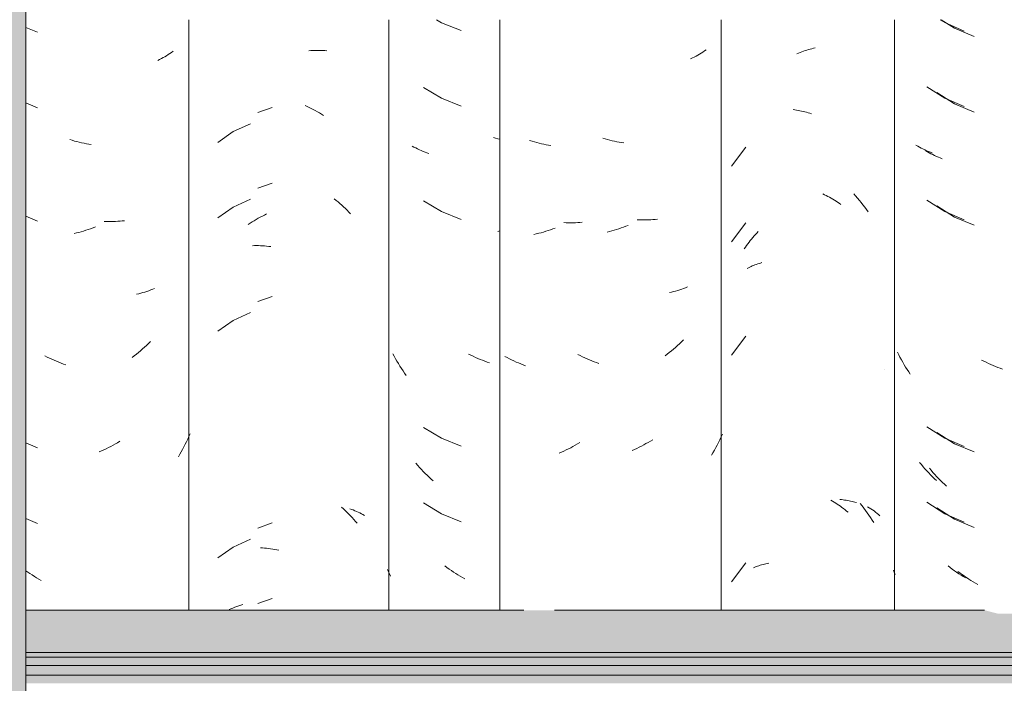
# Model space of a CAD drawing. Header units: metres. Extents: x -28.2 to 13.6, y -1.6 to 5.9.
# Tile 26 of 159: x -19.7 to -19.307, y 3.249 to 3.514. Entities that reach past the tile are written whole.
import ezdxf

# ---------------------------------------------------------------- set-up
doc = ezdxf.new("R2010")
doc.units = ezdxf.units.M
doc.layers.add('A-GLAZ-CWMG', color=7, linetype='Continuous', lineweight=5)
doc.layers.add('A-ROOF', color=7, linetype='Continuous', lineweight=5)

# ---------------------------------------------------------------- blocks, each defined once
blk = doc.blocks.new('FP_92-D')
at = {"layer": 'A-GLAZ-CWMG', "color": 9, "true_color": 0xc0c0c0}
for p, q in [((-19.53388, 3.51402), (-19.53183, 3.51278)), ((-19.53183, 3.51278), (-19.52398, 3.50964)), ((-19.53906, 3.487), (-19.53183, 3.48264)), ((-19.53183, 3.48264), (-19.52398, 3.4795)), ((-19.54282, 3.46321), (-19.54352, 3.46359)), ((-19.51022, 3.46677), (-19.51105, 3.46702)), ((-19.5094, 3.46654), (-19.51022, 3.46677)), ((-19.50857, 3.46633), (-19.5094, 3.46654)), ((-19.54211, 3.46284), (-19.54282, 3.46321)), ((-19.54139, 3.46248), (-19.54211, 3.46284)), ((-19.54066, 3.46213), (-19.54139, 3.46248)), ((-19.53991, 3.4618), (-19.54066, 3.46213)), ((-19.53916, 3.46148), (-19.53991, 3.4618)), ((-19.53839, 3.46118), (-19.53916, 3.46148)), ((-19.53762, 3.46089), (-19.53839, 3.46118)), ((-19.53684, 3.46061), (-19.53762, 3.46089)), ((-19.53906, 3.44179), (-19.53183, 3.43742)), ((-19.53183, 3.43742), (-19.52398, 3.43428)), ((-19.50857, 3.42975), (-19.50934, 3.42956)), ((-19.55069, 3.37974), (-19.55123, 3.38074)), ((-19.55014, 3.37875), (-19.55069, 3.37974)), ((-19.54957, 3.37776), (-19.55014, 3.37875)), ((-19.54899, 3.37679), (-19.54957, 3.37776)), ((-19.52009, 3.38014), (-19.52101, 3.38059)), ((-19.51917, 3.3797), (-19.52009, 3.38014)), ((-19.51825, 3.37928), (-19.51917, 3.3797)), ((-19.51732, 3.37887), (-19.51825, 3.37928)), ((-19.51639, 3.37848), (-19.51732, 3.37887)), ((-19.51546, 3.37811), (-19.51639, 3.37848)), ((-19.51452, 3.37776), (-19.51546, 3.37811)), ((-19.51359, 3.37742), (-19.51452, 3.37776)), ((-19.51265, 3.3771), (-19.51359, 3.37742)), ((-19.5484, 3.37583), (-19.54899, 3.37679)), ((-19.54779, 3.37488), (-19.5484, 3.37583)), ((-19.54717, 3.37394), (-19.54779, 3.37488)), ((-19.54654, 3.37301), (-19.54717, 3.37394)), ((-19.54589, 3.37209), (-19.54654, 3.37301)), ((-19.53906, 3.35136), (-19.53183, 3.347)), ((-19.53183, 3.347), (-19.52398, 3.34385)), ((-19.54132, 3.33619), (-19.54204, 3.33702)), ((-19.54058, 3.33536), (-19.54132, 3.33619)), ((-19.53984, 3.33455), (-19.54058, 3.33536)), ((-19.53908, 3.33376), (-19.53984, 3.33455)), ((-19.53832, 3.33298), (-19.53908, 3.33376)), ((-19.53754, 3.33221), (-19.53832, 3.33298)), ((-19.53676, 3.33145), (-19.53754, 3.33221)), ((-19.53596, 3.33071), (-19.53676, 3.33145)), ((-19.53516, 3.32999), (-19.53596, 3.33071)), ((-19.53906, 3.32122), (-19.53183, 3.31685)), ((-19.53183, 3.31685), (-19.52398, 3.31371)), ((-19.55293, 3.29372), (-19.55332, 3.29457)), ((-19.52964, 3.29542), (-19.53049, 3.29605)), ((-19.52877, 3.29481), (-19.52964, 3.29542)), ((-19.5279, 3.29421), (-19.52877, 3.29481)), ((-19.55253, 3.29288), (-19.55293, 3.29372)), ((-19.55212, 3.29204), (-19.55253, 3.29288)), ((-19.52703, 3.29363), (-19.5279, 3.29421)), ((-19.52614, 3.29307), (-19.52703, 3.29363)), ((-19.52525, 3.29252), (-19.52614, 3.29307)), ((-19.52436, 3.29199), (-19.52525, 3.29252)), ((-19.52346, 3.29147), (-19.52436, 3.29199)), ((-19.52256, 3.29097), (-19.52346, 3.29147))]:
    blk.add_line(p, q, dxfattribs=at)
blk = doc.blocks.new('FP_93-D')
at = {"layer": 'A-GLAZ-CWMG', "color": 9, "true_color": 0xc0c0c0}
for p, q in [((-19.58475, 3.50159), (-19.58392, 3.50166)), ((-19.58392, 3.50166), (-19.5831, 3.50171)), ((-19.5831, 3.50171), (-19.58229, 3.50175)), ((-19.58229, 3.50175), (-19.58148, 3.50177)), ((-19.58148, 3.50177), (-19.58067, 3.50178)), ((-19.58067, 3.50178), (-19.57987, 3.50177)), ((-19.57987, 3.50177), (-19.57908, 3.50174)), ((-19.57908, 3.50174), (-19.57829, 3.5017)), ((-19.57829, 3.5017), (-19.5775, 3.50164)), ((-19.58625, 3.4798), (-19.58542, 3.47942)), ((-19.58542, 3.47942), (-19.58459, 3.47902)), ((-19.58459, 3.47902), (-19.58377, 3.47861)), ((-19.58377, 3.47861), (-19.58296, 3.47818)), ((-19.58296, 3.47818), (-19.58214, 3.47773)), ((-19.58214, 3.47773), (-19.58133, 3.47727)), ((-19.58133, 3.47727), (-19.58053, 3.47679)), ((-19.58053, 3.47679), (-19.57973, 3.4763)), ((-19.57973, 3.4763), (-19.57893, 3.4758)), ((-19.60806, 3.47251), (-19.61489, 3.46935)), ((-19.61489, 3.46935), (-19.62107, 3.46506)), ((-19.60806, 3.44237), (-19.61489, 3.43921)), ((-19.57458, 3.44253), (-19.57382, 3.44192)), ((-19.57382, 3.44192), (-19.57308, 3.4413)), ((-19.57308, 3.4413), (-19.57234, 3.44067)), ((-19.57234, 3.44067), (-19.57161, 3.44002)), ((-19.57161, 3.44002), (-19.57088, 3.43935)), ((-19.61489, 3.43921), (-19.62107, 3.43491)), ((-19.60327, 3.43566), (-19.60245, 3.43608)), ((-19.60245, 3.43608), (-19.60163, 3.43649)), ((-19.57088, 3.43935), (-19.57017, 3.43868)), ((-19.57017, 3.43868), (-19.56946, 3.43799)), ((-19.56946, 3.43799), (-19.56877, 3.43728)), ((-19.56877, 3.43728), (-19.56808, 3.43657)), ((-19.60888, 3.43226), (-19.60809, 3.43279)), ((-19.60809, 3.43279), (-19.6073, 3.4333)), ((-19.6073, 3.4333), (-19.60651, 3.43381)), ((-19.60651, 3.43381), (-19.6057, 3.43429)), ((-19.6057, 3.43429), (-19.6049, 3.43476)), ((-19.6049, 3.43476), (-19.60409, 3.43522)), ((-19.60409, 3.43522), (-19.60327, 3.43566)), ((-19.60722, 3.42384), (-19.60643, 3.42386)), ((-19.60643, 3.42386), (-19.60562, 3.42387)), ((-19.60562, 3.42387), (-19.60482, 3.42386)), ((-19.60482, 3.42386), (-19.60401, 3.42383)), ((-19.60401, 3.42383), (-19.60319, 3.42379)), ((-19.60319, 3.42379), (-19.60237, 3.42374)), ((-19.60237, 3.42374), (-19.60155, 3.42367)), ((-19.60155, 3.42367), (-19.60072, 3.42358)), ((-19.60072, 3.42358), (-19.59989, 3.42347)), ((-19.60806, 3.39715), (-19.61489, 3.39399)), ((-19.61489, 3.39399), (-19.62107, 3.3897)), ((-19.57167, 3.3195), (-19.57094, 3.31884)), ((-19.57094, 3.31884), (-19.57023, 3.31816)), ((-19.57023, 3.31816), (-19.56952, 3.31747)), ((-19.56835, 3.31888), (-19.56767, 3.31864)), ((-19.56767, 3.31864), (-19.567, 3.31838)), ((-19.567, 3.31838), (-19.56634, 3.31811)), ((-19.56634, 3.31811), (-19.56569, 3.31782)), ((-19.56952, 3.31747), (-19.56882, 3.31677)), ((-19.56882, 3.31677), (-19.56814, 3.31606)), ((-19.56814, 3.31606), (-19.56746, 3.31533)), ((-19.56746, 3.31533), (-19.56679, 3.31459)), ((-19.56679, 3.31459), (-19.56613, 3.31383)), ((-19.56569, 3.31782), (-19.56504, 3.31752)), ((-19.56504, 3.31752), (-19.56441, 3.31721)), ((-19.56441, 3.31721), (-19.56379, 3.31689)), ((-19.56379, 3.31689), (-19.56318, 3.31656)), ((-19.56318, 3.31656), (-19.56259, 3.31621)), ((-19.56613, 3.31383), (-19.56548, 3.31306)), ((-19.60806, 3.30673), (-19.61489, 3.30356)), ((-19.61489, 3.30356), (-19.62107, 3.29927)), ((-19.60407, 3.30327), (-19.60326, 3.30323)), ((-19.60326, 3.30323), (-19.60244, 3.30317)), ((-19.60244, 3.30317), (-19.60162, 3.3031)), ((-19.60162, 3.3031), (-19.60079, 3.30302)), ((-19.60079, 3.30302), (-19.59996, 3.30291)), ((-19.59996, 3.30291), (-19.59913, 3.30279)), ((-19.59913, 3.30279), (-19.5983, 3.30266)), ((-19.5983, 3.30266), (-19.59746, 3.30251)), ((-19.59746, 3.30251), (-19.59663, 3.30234))]:
    blk.add_line(p, q, dxfattribs=at)
blk = doc.blocks.new('Rectangular Mullion - Telha Fibrocimento - Ondulada-V85-D')
at = {"layer": 'A-GLAZ-CWMG'}
for p, q in [((-19.55281, 3.51402), (-19.55281, 3.27839)), ((-19.50857, 3.51402), (-19.50857, 3.27839))]:
    blk.add_line(p, q, dxfattribs=at)
for name in ['FP_93-D', 'FP_92-D']:
    blk.add_blockref(name, (0, 0), dxfattribs=at)
blk = doc.blocks.new('FP_100-D')
at = {"layer": 'A-GLAZ-CWMG', "color": 9, "true_color": 0xc0c0c0}
for p, q in [((-19.59936, 3.47898), (-19.60511, 3.47696)), ((-19.59936, 3.44883), (-19.60511, 3.44682)), ((-19.59936, 3.40362), (-19.60511, 3.4016)), ((-19.59936, 3.31319), (-19.60511, 3.31117)), ((-19.59936, 3.28305), (-19.60511, 3.28103)), ((-19.61652, 3.27863), (-19.61578, 3.27896)), ((-19.61578, 3.27896), (-19.61502, 3.27927)), ((-19.61502, 3.27927), (-19.61426, 3.27957)), ((-19.61426, 3.27957), (-19.61348, 3.27985)), ((-19.61348, 3.27985), (-19.61269, 3.28012)), ((-19.61269, 3.28012), (-19.6119, 3.28038)), ((-19.6119, 3.28038), (-19.61109, 3.28061))]:
    blk.add_line(p, q, dxfattribs=at)
blk = doc.blocks.new('FP_101-D')
at = {"layer": 'A-GLAZ-CWMG', "color": 9, "true_color": 0xc0c0c0}
for p, q in [((-19.69754, 3.51092), (-19.69293, 3.50898)), ((-19.64284, 3.49887), (-19.64355, 3.49849)), ((-19.64215, 3.49926), (-19.64284, 3.49887)), ((-19.64146, 3.49966), (-19.64215, 3.49926)), ((-19.64079, 3.50007), (-19.64146, 3.49966)), ((-19.64013, 3.5005), (-19.64079, 3.50007)), ((-19.63949, 3.50094), (-19.64013, 3.5005)), ((-19.63885, 3.50139), (-19.63949, 3.50094)), ((-19.64426, 3.49813), (-19.64499, 3.49778)), ((-19.64355, 3.49849), (-19.64426, 3.49813)), ((-19.69754, 3.48078), (-19.69293, 3.47884)), ((-19.67909, 3.46588), (-19.68004, 3.46617)), ((-19.67815, 3.46561), (-19.67909, 3.46588)), ((-19.67721, 3.46536), (-19.67815, 3.46561)), ((-19.67627, 3.46512), (-19.67721, 3.46536)), ((-19.67533, 3.4649), (-19.67627, 3.46512)), ((-19.67439, 3.4647), (-19.67533, 3.4649)), ((-19.67345, 3.46452), (-19.67439, 3.4647)), ((-19.67251, 3.46435), (-19.67345, 3.46452)), ((-19.67157, 3.4642), (-19.67251, 3.46435)), ((-19.69754, 3.43556), (-19.69293, 3.43362)), ((-19.66543, 3.4335), (-19.66635, 3.43353)), ((-19.66451, 3.43347), (-19.66543, 3.4335)), ((-19.6636, 3.43347), (-19.66451, 3.43347)), ((-19.66269, 3.43348), (-19.6636, 3.43347)), ((-19.66179, 3.43351), (-19.66269, 3.43348)), ((-19.66089, 3.43356), (-19.66179, 3.43351)), ((-19.66, 3.43362), (-19.66089, 3.43356)), ((-19.65912, 3.4337), (-19.66, 3.43362)), ((-19.65824, 3.43379), (-19.65912, 3.4337)), ((-19.67738, 3.42891), (-19.67833, 3.42869)), ((-19.67644, 3.42915), (-19.67738, 3.42891)), ((-19.6755, 3.42941), (-19.67644, 3.42915)), ((-19.67456, 3.42968), (-19.6755, 3.42941)), ((-19.67362, 3.42997), (-19.67456, 3.42968)), ((-19.67268, 3.43028), (-19.67362, 3.42997)), ((-19.67174, 3.43061), (-19.67268, 3.43028)), ((-19.6708, 3.43095), (-19.67174, 3.43061)), ((-19.66987, 3.43131), (-19.6708, 3.43095)), ((-19.65259, 3.40467), (-19.65342, 3.40447)), ((-19.65177, 3.40488), (-19.65259, 3.40467)), ((-19.65095, 3.40511), (-19.65177, 3.40488)), ((-19.65015, 3.40535), (-19.65095, 3.40511)), ((-19.64935, 3.40561), (-19.65015, 3.40535)), ((-19.64856, 3.40588), (-19.64935, 3.40561)), ((-19.64778, 3.40617), (-19.64856, 3.40588)), ((-19.64701, 3.40647), (-19.64778, 3.40617)), ((-19.64626, 3.40678), (-19.64701, 3.40647)), ((-19.64864, 3.38483), (-19.64943, 3.38408)), ((-19.64786, 3.38559), (-19.64864, 3.38483)), ((-19.65267, 3.38123), (-19.65351, 3.38055)), ((-19.65185, 3.38192), (-19.65267, 3.38123)), ((-19.65103, 3.38262), (-19.65185, 3.38192)), ((-19.65023, 3.38334), (-19.65103, 3.38262)), ((-19.64943, 3.38408), (-19.65023, 3.38334)), ((-19.68906, 3.37942), (-19.68997, 3.37989)), ((-19.68814, 3.37896), (-19.68906, 3.37942)), ((-19.68722, 3.37853), (-19.68814, 3.37896)), ((-19.6863, 3.37811), (-19.68722, 3.37853)), ((-19.68537, 3.37771), (-19.6863, 3.37811)), ((-19.68444, 3.37732), (-19.68537, 3.37771)), ((-19.6835, 3.37695), (-19.68444, 3.37732)), ((-19.65435, 3.37989), (-19.65519, 3.37925)), ((-19.65351, 3.38055), (-19.65435, 3.37989)), ((-19.68257, 3.3766), (-19.6835, 3.37695)), ((-19.68163, 3.37627), (-19.68257, 3.3766)), ((-19.66009, 3.34578), (-19.66098, 3.34524)), ((-19.63351, 3.34563), (-19.63401, 3.3446)), ((-19.63302, 3.34667), (-19.63351, 3.34563)), ((-19.63255, 3.34771), (-19.63302, 3.34667)), ((-19.63209, 3.34877), (-19.63255, 3.34771)), ((-19.69754, 3.34513), (-19.69293, 3.34319)), ((-19.66736, 3.34194), (-19.66829, 3.34153)), ((-19.66644, 3.34236), (-19.66736, 3.34194)), ((-19.66552, 3.3428), (-19.66644, 3.34236)), ((-19.6646, 3.34325), (-19.66552, 3.3428)), ((-19.66369, 3.34373), (-19.6646, 3.34325)), ((-19.66278, 3.34422), (-19.66369, 3.34373)), ((-19.66188, 3.34472), (-19.66278, 3.34422)), ((-19.66098, 3.34524), (-19.66188, 3.34472)), ((-19.63505, 3.34258), (-19.6356, 3.34158)), ((-19.63452, 3.34358), (-19.63505, 3.34258)), ((-19.63401, 3.3446), (-19.63452, 3.34358)), ((-19.63616, 3.34059), (-19.63673, 3.33961)), ((-19.6356, 3.34158), (-19.63616, 3.34059)), ((-19.69754, 3.31499), (-19.69293, 3.31305)), ((-19.69683, 3.29362), (-19.69754, 3.29413)), ((-19.69596, 3.29303), (-19.69683, 3.29362)), ((-19.69508, 3.29245), (-19.69596, 3.29303)), ((-19.6942, 3.29188), (-19.69508, 3.29245)), ((-19.69331, 3.29134), (-19.6942, 3.29188)), ((-19.69241, 3.29081), (-19.69331, 3.29134)), ((-19.69151, 3.29029), (-19.69241, 3.29081))]:
    blk.add_line(p, q, dxfattribs=at)
blk = doc.blocks.new('FP_110-D')
at = {"layer": 'A-GLAZ-CWMG', "color": 9, "true_color": 0xc0c0c0}
for p, q in [((-19.33256, 3.51402), (-19.3272, 3.51062)), ((-19.3272, 3.51062), (-19.31941, 3.50733)), ((-19.33433, 3.48499), (-19.3272, 3.48048)), ((-19.3272, 3.48048), (-19.31941, 3.47718)), ((-19.33803, 3.46128), (-19.33872, 3.46168)), ((-19.33733, 3.46089), (-19.33803, 3.46128)), ((-19.33662, 3.46052), (-19.33733, 3.46089)), ((-19.3359, 3.46016), (-19.33662, 3.46052)), ((-19.33517, 3.45981), (-19.3359, 3.46016)), ((-19.33443, 3.45947), (-19.33517, 3.45981)), ((-19.33368, 3.45915), (-19.33443, 3.45947)), ((-19.33291, 3.45885), (-19.33368, 3.45915)), ((-19.33214, 3.45855), (-19.33291, 3.45885)), ((-19.33433, 3.43978), (-19.3272, 3.43526)), ((-19.3272, 3.43526), (-19.31941, 3.43197)), ((-19.31554, 3.37775), (-19.31645, 3.37822)), ((-19.31463, 3.3773), (-19.31554, 3.37775)), ((-19.31371, 3.37686), (-19.31463, 3.3773)), ((-19.31278, 3.37643), (-19.31371, 3.37686)), ((-19.31185, 3.37603), (-19.31278, 3.37643)), ((-19.31093, 3.37564), (-19.31185, 3.37603)), ((-19.30999, 3.37527), (-19.31093, 3.37564)), ((-19.30906, 3.37491), (-19.30999, 3.37527)), ((-19.30812, 3.37458), (-19.30906, 3.37491)), ((-19.33433, 3.34935), (-19.3272, 3.34484)), ((-19.3272, 3.34484), (-19.31941, 3.34154)), ((-19.33655, 3.33422), (-19.33726, 3.33507)), ((-19.33583, 3.33339), (-19.33655, 3.33422)), ((-19.3351, 3.33256), (-19.33583, 3.33339)), ((-19.33436, 3.33175), (-19.3351, 3.33256)), ((-19.3336, 3.33095), (-19.33436, 3.33175)), ((-19.33284, 3.33017), (-19.3336, 3.33095)), ((-19.33206, 3.3294), (-19.33284, 3.33017)), ((-19.33128, 3.32864), (-19.33206, 3.3294)), ((-19.33049, 3.3279), (-19.33128, 3.32864)), ((-19.33433, 3.31921), (-19.3272, 3.31469)), ((-19.3272, 3.31469), (-19.31941, 3.3114)), ((-19.32502, 3.29322), (-19.32587, 3.29386)), ((-19.32417, 3.29259), (-19.32502, 3.29322)), ((-19.3233, 3.29198), (-19.32417, 3.29259)), ((-19.32243, 3.29138), (-19.3233, 3.29198)), ((-19.32156, 3.2908), (-19.32243, 3.29138)), ((-19.32068, 3.29023), (-19.32156, 3.2908)), ((-19.31979, 3.28968), (-19.32068, 3.29023)), ((-19.31889, 3.28915), (-19.31979, 3.28968)), ((-19.31799, 3.28864), (-19.31889, 3.28915))]:
    blk.add_line(p, q, dxfattribs=at)
blk = doc.blocks.new('FP_111-D')
at = {"layer": 'A-GLAZ-CWMG', "color": 9, "true_color": 0xc0c0c0}
for p, q in [((-19.36741, 3.44453), (-19.36665, 3.44367)), ((-19.36665, 3.44367), (-19.36591, 3.44281)), ((-19.36591, 3.44281), (-19.36517, 3.44193)), ((-19.36517, 3.44193), (-19.36445, 3.44104)), ((-19.36445, 3.44104), (-19.36373, 3.44013)), ((-19.36373, 3.44013), (-19.36303, 3.43921)), ((-19.36303, 3.43921), (-19.36235, 3.43828)), ((-19.36235, 3.43828), (-19.36167, 3.43734)), ((-19.36482, 3.32093), (-19.3641, 3.32003)), ((-19.3641, 3.32003), (-19.3634, 3.31912)), ((-19.3634, 3.31912), (-19.3627, 3.3182)), ((-19.3627, 3.3182), (-19.36202, 3.31726)), ((-19.36191, 3.3197), (-19.36124, 3.31929)), ((-19.36124, 3.31929), (-19.36059, 3.31886)), ((-19.36059, 3.31886), (-19.35995, 3.31842)), ((-19.35995, 3.31842), (-19.35932, 3.31798)), ((-19.36202, 3.31726), (-19.36135, 3.31631)), ((-19.36135, 3.31631), (-19.36069, 3.31535)), ((-19.36069, 3.31535), (-19.36005, 3.31437)), ((-19.36005, 3.31437), (-19.35942, 3.31339)), ((-19.35932, 3.31798), (-19.3587, 3.31751)), ((-19.3587, 3.31751), (-19.3581, 3.31704)), ((-19.3581, 3.31704), (-19.35752, 3.31656)), ((-19.35752, 3.31656), (-19.35695, 3.31607))]:
    blk.add_line(p, q, dxfattribs=at)
blk = doc.blocks.new('FP_112-D')
at = {"layer": 'A-GLAZ-CWMG', "color": 9, "true_color": 0xc0c0c0}
for p, q in [((-19.49572, 3.46554), (-19.49667, 3.46584)), ((-19.49478, 3.46526), (-19.49572, 3.46554)), ((-19.49384, 3.465), (-19.49478, 3.46526)), ((-19.4929, 3.46475), (-19.49384, 3.465)), ((-19.49196, 3.46453), (-19.4929, 3.46475)), ((-19.49102, 3.46431), (-19.49196, 3.46453)), ((-19.49008, 3.46412), (-19.49102, 3.46431)), ((-19.48914, 3.46394), (-19.49008, 3.46412)), ((-19.4882, 3.46379), (-19.48914, 3.46394)), ((-19.48204, 3.43302), (-19.48297, 3.43307)), ((-19.48113, 3.43299), (-19.48204, 3.43302)), ((-19.48021, 3.43298), (-19.48113, 3.43299)), ((-19.4793, 3.43298), (-19.48021, 3.43298)), ((-19.4784, 3.433), (-19.4793, 3.43298)), ((-19.4775, 3.43304), (-19.4784, 3.433)), ((-19.4766, 3.43309), (-19.4775, 3.43304)), ((-19.47572, 3.43316), (-19.4766, 3.43309)), ((-19.49401, 3.42855), (-19.49496, 3.42834)), ((-19.49307, 3.42878), (-19.49401, 3.42855)), ((-19.49213, 3.42903), (-19.49307, 3.42878)), ((-19.49119, 3.42929), (-19.49213, 3.42903)), ((-19.49025, 3.42958), (-19.49119, 3.42929)), ((-19.48931, 3.42988), (-19.49025, 3.42958)), ((-19.48837, 3.43019), (-19.48931, 3.42988)), ((-19.48743, 3.43053), (-19.48837, 3.43019)), ((-19.4865, 3.43088), (-19.48743, 3.43053)), ((-19.50567, 3.37918), (-19.50658, 3.37966)), ((-19.50476, 3.37872), (-19.50567, 3.37918)), ((-19.50384, 3.37827), (-19.50476, 3.37872)), ((-19.50292, 3.37784), (-19.50384, 3.37827)), ((-19.50199, 3.37743), (-19.50292, 3.37784)), ((-19.50106, 3.37704), (-19.50199, 3.37743)), ((-19.50013, 3.37666), (-19.50106, 3.37704)), ((-19.4992, 3.3763), (-19.50013, 3.37666)), ((-19.49826, 3.37595), (-19.4992, 3.3763)), ((-19.48306, 3.34189), (-19.48398, 3.34148)), ((-19.48213, 3.34232), (-19.48306, 3.34189)), ((-19.48122, 3.34277), (-19.48213, 3.34232)), ((-19.4803, 3.34323), (-19.48122, 3.34277)), ((-19.47939, 3.34372), (-19.4803, 3.34323)), ((-19.47849, 3.34421), (-19.47939, 3.34372)), ((-19.47759, 3.34473), (-19.47849, 3.34421)), ((-19.47669, 3.34526), (-19.47759, 3.34473)), ((-19.48398, 3.34148), (-19.48491, 3.34108))]:
    blk.add_line(p, q, dxfattribs=at)
blk = doc.blocks.new('Rectangular Mullion - Telha Fibrocimento - Ondulada-V99-D')
at = {"layer": 'A-GLAZ-CWMG'}
blk.add_line((-19.63257, 3.51402), (-19.63257, 3.27839), dxfattribs=at)
for name in ['FP_111-D', 'FP_100-D', 'FP_101-D', 'FP_110-D', 'FP_112-D']:
    blk.add_blockref(name, (0, 0), dxfattribs=at)
blk = doc.blocks.new('FP_117-D')
at = {"layer": 'A-GLAZ-CWMG', "color": 9, "true_color": 0xc0c0c0}
for p, q in [((-19.33299, 3.51402), (-19.33114, 3.51283)), ((-19.33114, 3.51283), (-19.32338, 3.50947)), ((-19.33824, 3.48725), (-19.33114, 3.48268)), ((-19.33114, 3.48268), (-19.32338, 3.47933)), ((-19.34191, 3.46357), (-19.34259, 3.46397)), ((-19.34122, 3.46318), (-19.34191, 3.46357)), ((-19.34052, 3.4628), (-19.34122, 3.46318)), ((-19.3398, 3.46243), (-19.34052, 3.4628)), ((-19.33907, 3.46208), (-19.3398, 3.46243)), ((-19.33834, 3.46174), (-19.33907, 3.46208)), ((-19.33759, 3.46141), (-19.33834, 3.46174)), ((-19.33683, 3.4611), (-19.33759, 3.46141)), ((-19.33606, 3.4608), (-19.33683, 3.4611)), ((-19.33824, 3.44204), (-19.33114, 3.43747)), ((-19.33114, 3.43747), (-19.32338, 3.43412)), ((-19.3495, 3.38035), (-19.35001, 3.38137)), ((-19.34897, 3.37933), (-19.3495, 3.38035)), ((-19.34843, 3.37833), (-19.34897, 3.37933)), ((-19.34787, 3.37734), (-19.34843, 3.37833)), ((-19.3473, 3.37636), (-19.34787, 3.37734)), ((-19.34672, 3.37539), (-19.3473, 3.37636)), ((-19.34612, 3.37443), (-19.34672, 3.37539)), ((-19.34551, 3.37348), (-19.34612, 3.37443)), ((-19.34489, 3.37255), (-19.34551, 3.37348)), ((-19.33824, 3.35161), (-19.33114, 3.34704)), ((-19.33114, 3.34704), (-19.32338, 3.34369)), ((-19.34045, 3.3365), (-19.34115, 3.33736)), ((-19.33973, 3.33566), (-19.34045, 3.3365)), ((-19.339, 3.33483), (-19.33973, 3.33566)), ((-19.33826, 3.33401), (-19.339, 3.33483)), ((-19.33752, 3.3332), (-19.33826, 3.33401)), ((-19.33676, 3.33241), (-19.33752, 3.3332)), ((-19.33599, 3.33164), (-19.33676, 3.33241)), ((-19.33521, 3.33087), (-19.33599, 3.33164)), ((-19.33442, 3.33013), (-19.33521, 3.33087)), ((-19.33824, 3.32147), (-19.33114, 3.3169)), ((-19.33114, 3.3169), (-19.32338, 3.31355)), ((-19.32898, 3.2954), (-19.32982, 3.29605)), ((-19.32812, 3.29477), (-19.32898, 3.2954)), ((-19.32726, 3.29415), (-19.32812, 3.29477)), ((-19.35124, 3.29353), (-19.35161, 3.29438)), ((-19.35085, 3.29269), (-19.35124, 3.29353)), ((-19.3264, 3.29355), (-19.32726, 3.29415)), ((-19.32552, 3.29296), (-19.3264, 3.29355)), ((-19.32464, 3.29239), (-19.32552, 3.29296)), ((-19.32375, 3.29184), (-19.32464, 3.29239)), ((-19.32286, 3.2913), (-19.32375, 3.29184))]:
    blk.add_line(p, q, dxfattribs=at)
blk = doc.blocks.new('FP_118-D')
at = {"layer": 'A-GLAZ-CWMG', "color": 9, "true_color": 0xc0c0c0}
for p, q in [((-19.38344, 3.5026), (-19.38277, 3.50274)), ((-19.39014, 3.50043), (-19.38947, 3.50071)), ((-19.38947, 3.50071), (-19.3888, 3.50097)), ((-19.3888, 3.50097), (-19.38813, 3.50122)), ((-19.38813, 3.50122), (-19.38746, 3.50145)), ((-19.38746, 3.50145), (-19.38679, 3.50167)), ((-19.38679, 3.50167), (-19.38612, 3.50188)), ((-19.38612, 3.50188), (-19.38545, 3.50208)), ((-19.38545, 3.50208), (-19.38478, 3.50227)), ((-19.38478, 3.50227), (-19.38411, 3.50244)), ((-19.38411, 3.50244), (-19.38344, 3.5026)), ((-19.39161, 3.47815), (-19.39095, 3.47806)), ((-19.39095, 3.47806), (-19.39029, 3.47796)), ((-19.39029, 3.47796), (-19.38962, 3.47784)), ((-19.38962, 3.47784), (-19.38895, 3.47771)), ((-19.38895, 3.47771), (-19.38828, 3.47757)), ((-19.38828, 3.47757), (-19.38761, 3.47742)), ((-19.38761, 3.47742), (-19.38694, 3.47725)), ((-19.38694, 3.47725), (-19.38627, 3.47708)), ((-19.38627, 3.47708), (-19.3856, 3.47688)), ((-19.3856, 3.47688), (-19.38493, 3.47668)), ((-19.38493, 3.47668), (-19.38426, 3.47646)), ((-19.41048, 3.46313), (-19.4162, 3.45552)), ((-19.37968, 3.44449), (-19.37902, 3.44417)), ((-19.37902, 3.44417), (-19.37836, 3.44384)), ((-19.37836, 3.44384), (-19.37771, 3.4435)), ((-19.37771, 3.4435), (-19.37706, 3.44314)), ((-19.37706, 3.44314), (-19.37641, 3.44277)), ((-19.37641, 3.44277), (-19.37576, 3.44239)), ((-19.37576, 3.44239), (-19.37512, 3.442)), ((-19.37512, 3.442), (-19.37448, 3.4416)), ((-19.37448, 3.4416), (-19.37385, 3.44118)), ((-19.37385, 3.44118), (-19.37322, 3.44075)), ((-19.37322, 3.44075), (-19.3726, 3.44031)), ((-19.41048, 3.43299), (-19.4162, 3.42538)), ((-19.40711, 3.42771), (-19.40658, 3.42831)), ((-19.40658, 3.42831), (-19.40604, 3.4289)), ((-19.40604, 3.4289), (-19.40549, 3.42948)), ((-19.41013, 3.42391), (-19.40965, 3.42457)), ((-19.40965, 3.42457), (-19.40916, 3.42521)), ((-19.40916, 3.42521), (-19.40866, 3.42585)), ((-19.40866, 3.42585), (-19.40815, 3.42648)), ((-19.40815, 3.42648), (-19.40764, 3.4271)), ((-19.40764, 3.4271), (-19.40711, 3.42771)), ((-19.41107, 3.42257), (-19.41061, 3.42324)), ((-19.41061, 3.42324), (-19.41013, 3.42391)), ((-19.40681, 3.41619), (-19.40627, 3.41639)), ((-19.40627, 3.41639), (-19.40573, 3.41658)), ((-19.40573, 3.41658), (-19.40518, 3.41676)), ((-19.40518, 3.41676), (-19.40462, 3.41693)), ((-19.40462, 3.41693), (-19.40405, 3.41709)), ((-19.40986, 3.41477), (-19.40938, 3.41503)), ((-19.40938, 3.41503), (-19.40888, 3.41528)), ((-19.40888, 3.41528), (-19.40838, 3.41552)), ((-19.40838, 3.41552), (-19.40786, 3.41575)), ((-19.40786, 3.41575), (-19.40734, 3.41597)), ((-19.40734, 3.41597), (-19.40681, 3.41619)), ((-19.41048, 3.38777), (-19.4162, 3.38016)), ((-19.35526, 3.37447), (-19.35522, 3.37442)), ((-19.37655, 3.32228), (-19.3759, 3.32191)), ((-19.3729, 3.32256), (-19.37228, 3.3225)), ((-19.37228, 3.3225), (-19.37166, 3.32244)), ((-19.37166, 3.32244), (-19.37105, 3.32236)), ((-19.37105, 3.32236), (-19.37045, 3.32227)), ((-19.37045, 3.32227), (-19.36984, 3.32217)), ((-19.36984, 3.32217), (-19.36925, 3.32205)), ((-19.36925, 3.32205), (-19.36866, 3.32193)), ((-19.3759, 3.32191), (-19.37526, 3.32152)), ((-19.37526, 3.32152), (-19.37462, 3.32112)), ((-19.37462, 3.32112), (-19.37398, 3.3207)), ((-19.37398, 3.3207), (-19.37336, 3.32028)), ((-19.37336, 3.32028), (-19.37273, 3.31984)), ((-19.37273, 3.31984), (-19.37211, 3.31939)), ((-19.37211, 3.31939), (-19.37149, 3.31893)), ((-19.37149, 3.31893), (-19.37088, 3.31845)), ((-19.37088, 3.31845), (-19.37028, 3.31797)), ((-19.36866, 3.32193), (-19.36808, 3.3218)), ((-19.36808, 3.3218), (-19.36751, 3.32165)), ((-19.36751, 3.32165), (-19.36694, 3.32149)), ((-19.36694, 3.32149), (-19.36638, 3.32132)), ((-19.37028, 3.31797), (-19.36968, 3.31747)), ((-19.41048, 3.29734), (-19.4162, 3.28973)), ((-19.40745, 3.29536), (-19.40692, 3.29557)), ((-19.40692, 3.29557), (-19.40639, 3.29577)), ((-19.40639, 3.29577), (-19.40585, 3.29597)), ((-19.40585, 3.29597), (-19.40529, 3.29615)), ((-19.40529, 3.29615), (-19.40474, 3.29633)), ((-19.40474, 3.29633), (-19.40417, 3.29649)), ((-19.40417, 3.29649), (-19.4036, 3.29664)), ((-19.4036, 3.29664), (-19.40302, 3.29678)), ((-19.40302, 3.29678), (-19.40243, 3.29691)), ((-19.40243, 3.29691), (-19.40184, 3.29703)), ((-19.40184, 3.29703), (-19.40124, 3.29713))]:
    blk.add_line(p, q, dxfattribs=at)
blk = doc.blocks.new('FP_119-D')
at = {"layer": 'A-GLAZ-CWMG', "color": 9, "true_color": 0xc0c0c0}
for p, q in [((-19.43174, 3.49873), (-19.43247, 3.49838)), ((-19.43102, 3.49909), (-19.43174, 3.49873)), ((-19.43031, 3.49947), (-19.43102, 3.49909)), ((-19.42961, 3.49986), (-19.43031, 3.49947)), ((-19.42893, 3.50026), (-19.42961, 3.49986)), ((-19.42825, 3.50067), (-19.42893, 3.50026)), ((-19.42759, 3.50109), (-19.42825, 3.50067)), ((-19.42694, 3.50153), (-19.42759, 3.50109)), ((-19.42631, 3.50198), (-19.42694, 3.50153)), ((-19.46658, 3.46648), (-19.46752, 3.46676)), ((-19.46563, 3.46621), (-19.46658, 3.46648)), ((-19.46469, 3.46596), (-19.46563, 3.46621)), ((-19.46375, 3.46573), (-19.46469, 3.46596)), ((-19.46281, 3.46551), (-19.46375, 3.46573)), ((-19.46187, 3.46531), (-19.46281, 3.46551)), ((-19.46093, 3.46513), (-19.46187, 3.46531)), ((-19.45999, 3.46497), (-19.46093, 3.46513)), ((-19.45905, 3.46482), (-19.45999, 3.46497)), ((-19.45291, 3.43412), (-19.45383, 3.43416)), ((-19.452, 3.4341), (-19.45291, 3.43412)), ((-19.45108, 3.4341), (-19.452, 3.4341)), ((-19.45018, 3.43411), (-19.45108, 3.4341)), ((-19.44928, 3.43414), (-19.45018, 3.43411)), ((-19.44838, 3.43419), (-19.44928, 3.43414)), ((-19.44749, 3.43425), (-19.44838, 3.43419)), ((-19.4466, 3.43433), (-19.44749, 3.43425)), ((-19.44572, 3.43442), (-19.4466, 3.43433)), ((-19.46486, 3.42951), (-19.46581, 3.42929)), ((-19.46392, 3.42976), (-19.46486, 3.42951)), ((-19.46298, 3.43001), (-19.46392, 3.42976)), ((-19.46204, 3.43029), (-19.46298, 3.43001)), ((-19.4611, 3.43058), (-19.46204, 3.43029)), ((-19.46016, 3.4309), (-19.4611, 3.43058)), ((-19.45922, 3.43122), (-19.46016, 3.4309)), ((-19.45829, 3.43157), (-19.45922, 3.43122)), ((-19.45735, 3.43193), (-19.45829, 3.43157)), ((-19.44008, 3.40529), (-19.44091, 3.4051)), ((-19.43925, 3.40551), (-19.44008, 3.40529)), ((-19.43844, 3.40573), (-19.43925, 3.40551)), ((-19.43763, 3.40597), (-19.43844, 3.40573)), ((-19.43683, 3.40623), (-19.43763, 3.40597)), ((-19.43604, 3.4065), (-19.43683, 3.40623)), ((-19.43526, 3.40678), (-19.43604, 3.4065)), ((-19.43449, 3.40708), (-19.43526, 3.40678)), ((-19.43373, 3.40739), (-19.43449, 3.40708)), ((-19.43612, 3.38544), (-19.43691, 3.3847)), ((-19.43534, 3.38621), (-19.43612, 3.38544)), ((-19.44099, 3.38118), (-19.44183, 3.38052)), ((-19.44016, 3.38185), (-19.44099, 3.38118)), ((-19.43933, 3.38254), (-19.44016, 3.38185)), ((-19.43852, 3.38325), (-19.43933, 3.38254)), ((-19.43771, 3.38396), (-19.43852, 3.38325)), ((-19.43691, 3.3847), (-19.43771, 3.38396)), ((-19.47654, 3.37997), (-19.47746, 3.38043)), ((-19.47563, 3.37952), (-19.47654, 3.37997)), ((-19.4747, 3.37909), (-19.47563, 3.37952)), ((-19.47378, 3.37868), (-19.4747, 3.37909)), ((-19.47285, 3.37828), (-19.47378, 3.37868)), ((-19.47192, 3.3779), (-19.47285, 3.37828)), ((-19.47099, 3.37753), (-19.47192, 3.3779)), ((-19.47005, 3.37719), (-19.47099, 3.37753)), ((-19.46911, 3.37686), (-19.47005, 3.37719)), ((-19.44183, 3.38052), (-19.44268, 3.37988)), ((-19.44847, 3.34587), (-19.44936, 3.34535)), ((-19.44758, 3.34641), (-19.44847, 3.34587)), ((-19.42081, 3.34643), (-19.42133, 3.34536)), ((-19.4203, 3.34751), (-19.42081, 3.34643)), ((-19.41981, 3.34859), (-19.4203, 3.34751)), ((-19.45484, 3.34256), (-19.45577, 3.34215)), ((-19.45392, 3.34298), (-19.45484, 3.34256)), ((-19.453, 3.34342), (-19.45392, 3.34298)), ((-19.45209, 3.34388), (-19.453, 3.34342)), ((-19.45117, 3.34436), (-19.45209, 3.34388)), ((-19.45027, 3.34485), (-19.45117, 3.34436)), ((-19.44936, 3.34535), (-19.45027, 3.34485)), ((-19.42299, 3.34222), (-19.42358, 3.3412)), ((-19.42242, 3.34326), (-19.42299, 3.34222)), ((-19.42187, 3.34431), (-19.42242, 3.34326)), ((-19.42133, 3.34536), (-19.42187, 3.34431)), ((-19.42358, 3.3412), (-19.42417, 3.34019))]:
    blk.add_line(p, q, dxfattribs=at)
blk = doc.blocks.new('Rectangular Mullion - Telha Fibrocimento - Ondulada-V113-D')
at = {"layer": 'A-GLAZ-CWMG'}
for p, q in [((-19.42032, 3.51402), (-19.42032, 3.27839)), ((-19.3511, 3.51402), (-19.3511, 3.27839))]:
    blk.add_line(p, q, dxfattribs=at)
for name in ['FP_118-D', 'FP_117-D', 'FP_119-D']:
    blk.add_blockref(name, (0, 0), dxfattribs=at)
blk = doc.blocks.new('LONGARINA_STEEL_FRAME1 - LONGARINA_STEEL_FRAME-2562852-D')
at = {"layer": 'A-ROOF', "true_color": 0x9fa09c}
blk.add_hatch(color=253, dxfattribs=at).paths.add_polyline_path([(-19.69754, 2.65), (-19.69754, 3.68355), (-19.73254, 3.68355), (-19.73254, 2.65)])
h = blk.add_hatch(color=253, dxfattribs=at)
h.paths.add_polyline_path([(-18.49283, 3.26158), (-18.44504, 3.26158), (-18.44504, 3.27839), (-18.73807, 3.27839), (-18.74476, 3.27686), (-18.75707, 3.27705), (-18.76224, 3.27839), (-19.29107, 3.27839), (-19.29776, 3.27686), (-19.31007, 3.27705), (-19.31524, 3.27839), (-19.69754, 3.27839), (-19.69754, 3.26158), (-18.56204, 3.26158)])
h.paths.add_polyline_path([(-20.98504, 3.26158), (-19.73254, 3.26158), (-19.73254, 3.27839), (-19.84407, 3.27839), (-19.85076, 3.27686), (-19.86307, 3.27705), (-19.86824, 3.27839), (-20.39707, 3.27839), (-20.40376, 3.27686), (-20.41607, 3.27705), (-20.42262, 3.27839), (-20.98504, 3.27839)])
h = blk.add_hatch(color=253, dxfattribs=at)
h.paths.add_polyline_path([(-18.49283, 3.2596), (-18.44504, 3.2596), (-18.44504, 3.26158), (-19.69754, 3.26158), (-19.69754, 3.2596), (-18.56204, 3.2596)])
h.paths.add_polyline_path([(-20.96296, 3.2596), (-19.73254, 3.2596), (-19.73254, 3.26158), (-20.98504, 3.26158), (-20.98504, 3.2596)])
h = blk.add_hatch(color=253, dxfattribs=at)
h.paths.add_polyline_path([(-19.69754, 3.25634), (-18.44504, 3.25634), (-18.44504, 3.2596), (-19.69754, 3.2596), (-19.69754, 3.25767)])
h.paths.add_polyline_path([(-20.96296, 3.25634), (-19.73254, 3.25634), (-19.73254, 3.2596), (-20.98504, 3.2596), (-20.98504, 3.25634)])
h = blk.add_hatch(color=253, dxfattribs=at)
h.paths.add_polyline_path([(-19.73254, 3.25248), (-19.73254, 3.25634), (-20.98504, 3.25634), (-20.98504, 3.25248), (-19.80508, 3.25248)])
h.paths.add_polyline_path([(-18.44504, 3.25248), (-18.44504, 3.25634), (-19.69754, 3.25634), (-19.69754, 3.25248), (-18.49283, 3.25248)])
h = blk.add_hatch(color=253, dxfattribs=at)
h.paths.add_polyline_path([(-18.48735, 3.24922), (-18.44504, 3.24922), (-18.44504, 3.25248), (-19.69754, 3.25248), (-19.69754, 3.24922), (-18.49226, 3.24922)])
h.paths.add_polyline_path([(-20.98504, 3.24922), (-19.73254, 3.24922), (-19.73254, 3.25248), (-20.98504, 3.25248)])
at = {"layer": 'A-ROOF'}
for p, q in [((-19.69754, 3.68355), (-19.69754, 2.65)), ((-19.49894, 3.27839), (-19.69754, 3.27839)), ((-19.31524, 3.27839), (-19.48682, 3.27839)), ((-18.44504, 3.26158), (-19.69754, 3.26158)), ((-18.44504, 3.2596), (-19.69754, 3.2596)), ((-18.44504, 3.25634), (-19.69754, 3.25634)), ((-18.44504, 3.25248), (-19.69754, 3.25248))]:
    blk.add_line(p, q, dxfattribs=at)

msp = doc.modelspace()

# ---------------------------------------------------------------- block references
at = {"layer": 'A-GLAZ-CWMG'}
for name in ['Rectangular Mullion - Telha Fibrocimento - Ondulada-V85-D', 'Rectangular Mullion - Telha Fibrocimento - Ondulada-V99-D', 'Rectangular Mullion - Telha Fibrocimento - Ondulada-V113-D']:
    msp.add_blockref(name, (0, 0), dxfattribs=at)
at = {"layer": 'A-ROOF'}
msp.add_blockref('LONGARINA_STEEL_FRAME1 - LONGARINA_STEEL_FRAME-2562852-D', (0, 0), dxfattribs=at)

doc.saveas('drawing.dxf')
